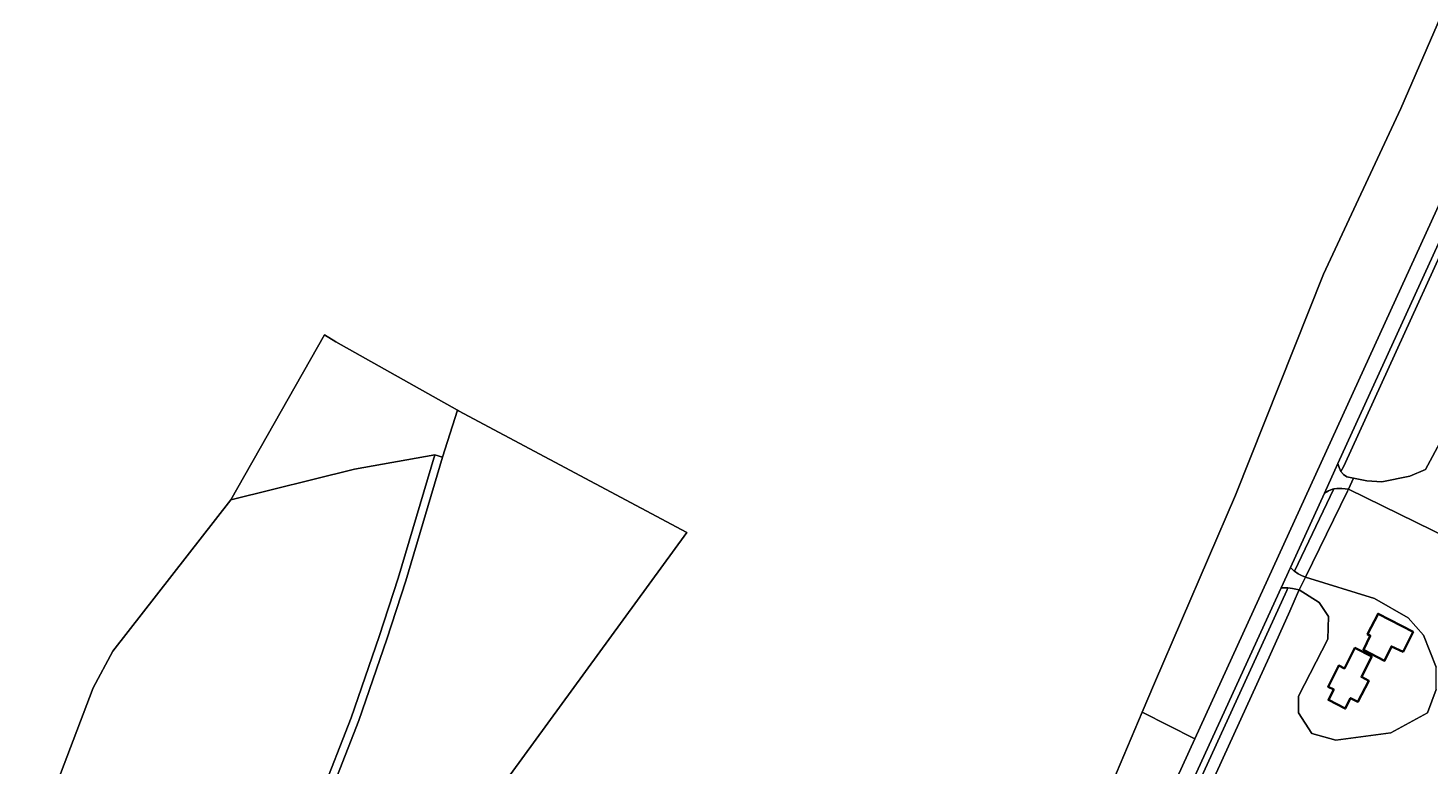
# Model space of a CAD drawing. Header units: metres. Extents: x 152737 to 157444, y 374779 to 378487.
# Tile 24 of 95: x 155143 to 155587, y 375798 to 376032. Entities that reach past the tile are written whole.
import ezdxf
from ezdxf.enums import TextEntityAlignment as Align

# ---------------------------------------------------------------- set-up
doc = ezdxf.new("R2010")
doc.units = ezdxf.units.M
for name, color, linetype, lineweight in [('B-XX-OG-BEBOUWING-GV', 7, 'Continuous', 35), ('B-XX-OG-BEBOUWING-T18', 10, 'Continuous', 18), ('B-XX-OG-TERREIN_CULTUURSCHEIDING-GV', 7, 'Continuous', 18), ('B-XX-OG-TOPOGRAFIE-T18', 10, 'Continuous', 18), ('B-XX-OG-WEG-GV', 7, 'Continuous', 18)]:
    doc.layers.add(name, color=color, linetype=linetype, lineweight=lineweight)
doc.styles.add('NLCS-ISO-M-T18', font='NLCS-ISO.ttf', dxfattribs={"height": 1.8})

msp = doc.modelspace()

# ---------------------------------------------------------------- linework, layer by layer
at = {"layer": 'B-XX-OG-BEBOUWING-GV'}
for points in [[(155582.181, 375840.323), (155571.074, 375846.084), (155567.723, 375839.569), (155568.597, 375839.101), (155566.403, 375834.67), (155573.124, 375831.157), (155575.288, 375835.728), (155578.958, 375833.996)], [(155569.072, 375832.542), (155563.711, 375835.261), (155560.4, 375828.752), (155558.621, 375829.661), (155555.222, 375822.961), (155557.002, 375822.061), (155555.332, 375818.752), (155560.681, 375816.04), (155562.361, 375819.341), (155564.68, 375818.162), (155568.081, 375824.851), (155565.762, 375826.03)]]:
    msp.add_lwpolyline(points, close=True, dxfattribs=at)
at = {"layer": 'B-XX-OG-TERREIN_CULTUURSCHEIDING-GV'}
for points in [[(155481.277, 375779.177), (155496.302, 375814.849), (155500.185, 375824.067), (155525.85, 375883.598), (155553.773, 375953.604), (155578.238, 376006.1), (155598.091, 376051.963)], [(155601.632, 375988.208), (155558.348, 375893.669), (155558.755, 375892.333), (155559.298, 375891.085), (155560.167, 375892.836), (155593.401, 375965.43)], [(155593.401, 375965.43), (155560.167, 375892.836), (155559.298, 375891.085), (155560.078, 375890.162), (155561.208, 375889.432), (155562.216, 375889.164), (155563.262, 375889.045), (155567.54, 375888.184), (155572.277, 375887.867), (155581.119, 375889.653), (155586.068, 375891.757), (155601.13, 375919.858)], [(155143.394, 375768.157), (155164.016, 375822.596), (155170.277, 375834.19), (155207.609, 375882.189), (155237.29, 375934.362), (155240.941, 375932.195), (155279.492, 375910.495), (155279.713, 375910.371), (155352.071, 375871.754), (155276.014, 375767.408)], [(155235.961, 375787.978), (155245.803, 375813.13), (155254.595, 375838.882), (155260.6, 375857.309), (155272.247, 375896.415), (155246.787, 375891.833), (155207.609, 375882.189), (155170.277, 375834.19), (155164.016, 375822.596), (155143.394, 375768.157)], [(155593.745, 375869.754), (155561.68, 375885.543), (155561.383, 375884.884), (155548.053, 375857.641), (155569.896, 375850.867), (155580.631, 375844.758), (155585.471, 375839.282), (155589.468, 375829.176)], [(155502.518, 375766.919), (155542.145, 375853.472), (155542.432, 375854.235), (155542.237, 375854.258), (155540.326, 375854.304), (155500.691, 375767.732)], [(155506.855, 375767.387), (155536.567, 375832.353), (155543.147, 375846.86), (155545.878, 375853.199), (155546.107, 375853.668), (155543.922, 375854.062), (155542.432, 375854.235), (155542.145, 375853.472), (155502.518, 375766.919)], [(155589.465, 375822.018), (155586.726, 375814.65), (155575.144, 375808.338), (155557.67, 375806.028), (155550.091, 375808.136), (155545.883, 375814.664), (155545.885, 375819.927), (155555.154, 375838.03), (155555.367, 375845.187), (155552.421, 375849.61), (155546.107, 375853.668), (155545.878, 375853.199), (155543.147, 375846.86), (155536.567, 375832.353), (155506.855, 375767.387)], [(155485.109, 375745.436), (155513.013, 375806.44), (155496.302, 375814.849), (155481.277, 375779.177)]]:
    msp.add_lwpolyline(points, dxfattribs=at)
for points in [[(155496.302, 375814.849), (155513.013, 375806.44), (155601.548, 376000), (155602.093, 376001.191), (155612.121, 376022.448), (155621.884, 376042.457), (155617.29, 376044.908), (155600.462, 376052.534), (155598.091, 376051.963), (155578.238, 376006.1), (155553.773, 375953.604), (155525.85, 375883.598), (155500.185, 375824.067)], [(155207.609, 375882.189), (155246.787, 375891.833), (155272.247, 375896.415), (155274.739, 375895.672), (155279.492, 375910.495), (155240.941, 375932.195), (155237.29, 375934.362)], [(155563.262, 375889.045), (155561.68, 375885.543), (155593.745, 375869.754), (155626.378, 375872.69), (155639.019, 375899.844), (155601.13, 375919.858), (155586.068, 375891.757), (155581.119, 375889.653), (155572.277, 375887.867), (155567.54, 375888.184)], [(155195.281, 375697.002), (155197.939, 375695.739), (155218.933, 375739.797), (155227.268, 375755.54), (155233.58, 375769.495), (155245.406, 375791.292), (155276.014, 375767.408), (155352.071, 375871.754), (155279.713, 375910.371), (155279.492, 375910.495), (155274.739, 375895.672), (155263.082, 375856.535), (155257.061, 375838.06), (155248.245, 375812.236), (155240.511, 375792.471), (155238.347, 375786.942), (155232.113, 375773.916), (155226.711, 375762.842), (155212.806, 375734.621), (155194.456, 375697.382)], [(155544.624, 375859.511), (155557.047, 375885.602), (155556.637, 375885.531), (155555.331, 375885.039), (155554.052, 375884.285), (155543.271, 375860.738), (155544.392, 375859.687)], [(155548.053, 375857.641), (155561.383, 375884.884), (155561.68, 375885.543), (155559.582, 375885.774), (155557.957, 375885.76), (155557.047, 375885.602), (155544.624, 375859.511), (155545.719, 375858.679), (155546.784, 375858.133)], [(155548.053, 375857.641), (155546.107, 375853.668), (155552.421, 375849.61), (155555.367, 375845.187), (155555.154, 375838.03), (155545.885, 375819.927), (155545.883, 375814.664), (155550.091, 375808.136), (155557.67, 375806.028), (155575.144, 375808.338), (155586.726, 375814.65), (155589.465, 375822.018), (155589.468, 375829.176), (155585.471, 375839.282), (155580.631, 375844.758), (155569.896, 375850.867)], [(155582.181, 375840.323), (155578.958, 375833.996), (155575.288, 375835.728), (155573.124, 375831.157), (155566.403, 375834.67), (155568.597, 375839.101), (155567.723, 375839.569), (155571.074, 375846.084)], [(155569.072, 375832.542), (155565.762, 375826.03), (155568.081, 375824.851), (155564.68, 375818.162), (155562.361, 375819.341), (155560.681, 375816.04), (155555.332, 375818.752), (155557.002, 375822.061), (155555.222, 375822.961), (155558.621, 375829.661), (155560.4, 375828.752), (155563.711, 375835.261)]]:
    msp.add_lwpolyline(points, close=True, dxfattribs=at)
at = {"layer": 'B-XX-OG-WEG-GV'}
for points in [[(155601.548, 376000), (155513.013, 375806.44), (155485.109, 375745.436)], [(155500.691, 375767.732), (155540.326, 375854.304), (155543.271, 375860.738), (155554.052, 375884.285), (155558.348, 375893.669), (155601.632, 375988.208)]]:
    msp.add_lwpolyline(points, dxfattribs=at)
for points in [[(155210.254, 375735.815), (155212.806, 375734.621), (155226.711, 375762.842), (155232.113, 375773.916), (155238.347, 375786.942), (155240.511, 375792.471), (155248.245, 375812.236), (155257.061, 375838.06), (155263.082, 375856.535), (155274.739, 375895.672), (155272.247, 375896.415), (155260.6, 375857.309), (155254.595, 375838.882), (155245.803, 375813.13), (155235.961, 375787.978), (155230.763, 375777.117), (155224.221, 375764.082)], [(155557.047, 375885.602), (155557.957, 375885.76), (155559.582, 375885.774), (155561.68, 375885.543), (155563.262, 375889.045), (155562.216, 375889.164), (155561.208, 375889.432), (155560.078, 375890.162), (155559.298, 375891.085), (155558.755, 375892.333), (155558.348, 375893.669), (155554.052, 375884.285), (155555.331, 375885.039), (155556.637, 375885.531)], [(155542.432, 375854.235), (155543.922, 375854.062), (155546.107, 375853.668), (155548.053, 375857.641), (155546.784, 375858.133), (155545.719, 375858.679), (155544.624, 375859.511), (155544.392, 375859.687), (155543.271, 375860.738), (155540.326, 375854.304), (155542.237, 375854.258)]]:
    msp.add_lwpolyline(points, close=True, dxfattribs=at)

# ---------------------------------------------------------------- texts
at = {"layer": 'B-XX-OG-BEBOUWING-T18', "style": 'NLCS-ISO-M-T18'}
msp.add_text('1', height=0.0018, rotation=333, dxfattribs=at).set_placement((155559.272, 375825.418), align=Align.MIDDLE_CENTER)
at = {"layer": 'B-XX-OG-TOPOGRAFIE-T18', "style": 'NLCS-ISO-M-T18'}
msp.add_text('Wilgerijs', height=0.0018, rotation=64, dxfattribs=at).set_placement((155531.977, 375841.748), align=Align.MIDDLE_CENTER)
msp.add_text('Wilgerijs', height=0.0018, rotation=64, dxfattribs=at).set_placement((155531.977, 375841.748), align=Align.MIDDLE_CENTER)
msp.add_text('Wilgerijs', height=0.0018, rotation=64, dxfattribs=at).set_placement((155531.977, 375841.748), align=Align.MIDDLE_CENTER)
msp.add_text('Wilgerijs', height=0.0018, rotation=64, dxfattribs=at).set_placement((155531.977, 375841.748), align=Align.MIDDLE_CENTER)
msp.add_text('Wilgerijs', height=0.0018, rotation=64, dxfattribs=at).set_placement((155531.977, 375841.748), align=Align.MIDDLE_CENTER)

doc.saveas('drawing.dxf')
